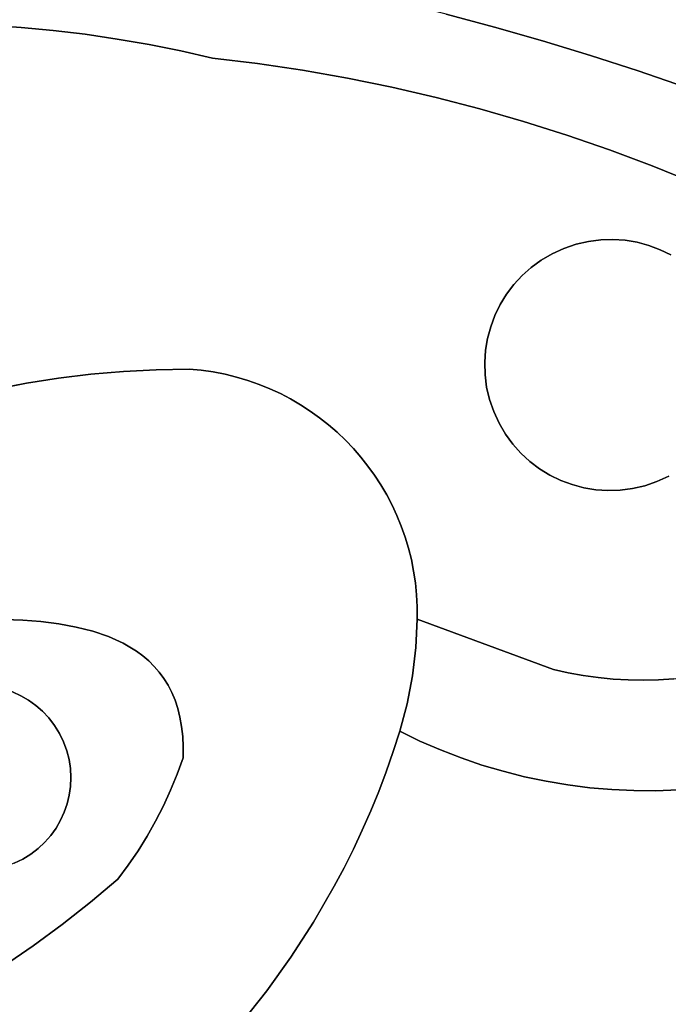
# Model space of a CAD drawing. Header units: inches. Extents: x 37.5 to 70.3, y 17.4 to 61.6.
# Tile 53 of 89: x 59.3 to 61.7, y 29 to 32.7. Entities that reach past the tile are written whole.
import ezdxf

# ---------------------------------------------------------------- set-up
doc = ezdxf.new("R2010")
doc.units = ezdxf.units.IN
doc.layers.add('SURFACES_FOR_SKETCHUP', color=7, linetype='Continuous')

msp = doc.modelspace()

# ---------------------------------------------------------------- linework, layer by layer
at = {"layer": 'SURFACES_FOR_SKETCHUP'}
for points, invisible_edges in [([(60.9057, 32.7667), (61.0877, 32.7179), (61.2549, 33.6421)], 10), ([(61.3869, 33.6085), (61.2549, 33.6421), (61.0877, 32.7179)], 10), ([(61.0877, 32.7179), (61.2687, 32.666), (61.3869, 33.6085)], 10), ([(61.5185, 33.5729), (61.3869, 33.6085), (61.2687, 32.666)], 10), ([(61.6495, 33.5353), (61.5185, 33.5729), (61.2687, 32.666)], 10), ([(61.2687, 32.666), (61.4489, 32.611), (61.6495, 33.5353)], 10), ([(61.7799, 33.4956), (61.6495, 33.5353), (61.4489, 32.611)], 10), ([(61.4489, 32.611), (61.6281, 32.553), (61.7799, 33.4956)], 10), ([(61.9096, 33.454), (61.7799, 33.4956), (61.6281, 32.553)], 10), ([(62.0388, 33.4104), (61.9096, 33.454), (61.6281, 32.553)], 10), ([(61.6281, 32.553), (61.8063, 32.4918), (62.0388, 33.4104)], 10), ([(59.3055, 32.7164), (59.2297, 33.0498), (59.1841, 32.7246)], 3), ([(59.2297, 33.0498), (59.3055, 32.7164), (59.5579, 33.0071)], 3), ([(59.4266, 32.7051), (59.5579, 33.0071), (59.3055, 32.7164)], 3), ([(59.5474, 32.6906), (59.5579, 33.0071), (59.4266, 32.7051)], 3), ([(59.6677, 32.6729), (59.5579, 33.0071), (59.5474, 32.6906)], 3), ([(59.5579, 33.0071), (59.6677, 32.6729), (59.8855, 32.9604)], 3), ([(59.7876, 32.6521), (59.8855, 32.9604), (59.6677, 32.6729)], 3), ([(59.7876, 32.6521), (59.9069, 32.6282), (59.8855, 32.9604)], 10), ([(59.9069, 32.6282), (60.0257, 32.6012), (59.8855, 32.9604)], 10), ([(60.2127, 32.9096), (59.8855, 32.9604), (60.0257, 32.6012)], 10), ([(60.0257, 32.6012), (60.1959, 32.5803), (60.2127, 32.9096)], 10), ([(60.1959, 32.5803), (60.3653, 32.5549), (60.2127, 32.9096)], 10), ([(60.5393, 32.8549), (60.2127, 32.9096), (60.3653, 32.5549)], 10), ([(60.3653, 32.5549), (60.5338, 32.5251), (60.5393, 32.8549)], 10), ([(60.7229, 32.8124), (60.5393, 32.8549), (60.5338, 32.5251)], 10), ([(60.7229, 32.8124), (60.5338, 32.5251), (60.7013, 32.491)], 9), ([(60.7229, 32.8124), (60.7013, 32.491), (60.9057, 32.7667)], 3), ([(60.8678, 32.4524), (60.9057, 32.7667), (60.7013, 32.491)], 3), ([(60.9057, 32.7667), (60.8678, 32.4524), (61.0877, 32.7179)], 3), ([(59.1841, 32.7246), (59.3265, 31.3759), (59.3055, 32.7164)], 3), ([(59.3265, 31.3759), (59.1841, 32.7246), (59.2069, 31.3531)], 3), ([(59.3055, 32.7164), (59.447, 31.3948), (59.4266, 32.7051)], 3), ([(59.447, 31.3948), (59.3055, 32.7164), (59.3265, 31.3759)], 3), ([(59.4266, 32.7051), (59.447, 31.3948), (59.5474, 32.6906)], 3), ([(59.5684, 31.4097), (59.5474, 32.6906), (59.447, 31.3948)], 3), ([(59.5474, 32.6906), (59.5684, 31.4097), (59.6677, 32.6729)], 3), ([(61.0331, 32.4096), (61.0877, 32.7179), (60.8678, 32.4524)], 3), ([(61.0877, 32.7179), (61.0331, 32.4096), (61.2687, 32.666)], 3), ([(59.6907, 31.4204), (59.6677, 32.6729), (59.5684, 31.4097)], 3), ([(59.6677, 32.6729), (59.6907, 31.4204), (59.7876, 32.6521)], 3), ([(59.814, 31.4269), (59.7876, 32.6521), (59.6907, 31.4204)], 3), ([(59.7876, 32.6521), (59.814, 31.4269), (59.9069, 32.6282)], 3), ([(61.1972, 32.3624), (61.2687, 32.666), (61.0331, 32.4096)], 3), ([(61.2687, 32.666), (61.1972, 32.3624), (61.4489, 32.611)], 3), ([(59.9069, 32.6282), (59.814, 31.4269), (60.0257, 32.6012)], 3), ([(61.3599, 32.3109), (61.4489, 32.611), (61.1972, 32.3624)], 3), ([(61.4489, 32.611), (61.3599, 32.3109), (61.6281, 32.553)], 3), ([(59.9383, 31.4289), (60.0257, 32.6012), (59.814, 31.4269)], 3), ([(59.9841, 31.4246), (60.0257, 32.6012), (59.9383, 31.4289)], 3), ([(60.0257, 32.6012), (59.9841, 31.4246), (60.1959, 32.5803)], 3), ([(60.0292, 31.4182), (60.1959, 32.5803), (59.9841, 31.4246)], 3), ([(60.0735, 31.4096), (60.1959, 32.5803), (60.0292, 31.4182)], 3), ([(60.1959, 32.5803), (60.0735, 31.4096), (60.3653, 32.5549)], 3), ([(60.117, 31.399), (60.3653, 32.5549), (60.0735, 31.4096)], 3), ([(60.1596, 31.3863), (60.3653, 32.5549), (60.117, 31.399)], 3), ([(60.3653, 32.5549), (60.1596, 31.3863), (60.5338, 32.5251)], 3), ([(61.5212, 32.2552), (61.6281, 32.553), (61.3599, 32.3109)], 3), ([(61.6811, 32.1953), (61.6281, 32.553), (61.5212, 32.2552)], 3), ([(61.6281, 32.553), (61.6811, 32.1953), (61.8063, 32.4918)], 3), ([(60.2013, 31.3717), (60.5338, 32.5251), (60.1596, 31.3863)], 3), ([(60.242, 31.3552), (60.5338, 32.5251), (60.2013, 31.3717)], 3), ([(60.5338, 32.5251), (60.242, 31.3552), (60.7013, 32.491)], 3), ([(60.242, 31.3552), (60.2817, 31.3368), (60.7013, 32.491)], 10), ([(61.0894, 31.6313), (60.7013, 32.491), (60.2817, 31.3368)], 11), ([(60.8678, 32.4524), (60.7013, 32.491), (61.1093, 31.6721)], 10), ([(61.0894, 31.6313), (61.1093, 31.6721), (60.7013, 32.491)], 10), ([(61.8394, 32.1312), (61.8063, 32.4918), (61.6811, 32.1953)], 3), ([(61.0331, 32.4096), (60.8678, 32.4524), (61.1605, 31.7474)], 10), ([(61.1093, 31.6721), (61.1331, 31.7109), (60.8678, 32.4524)], 10), ([(61.1331, 31.7109), (61.1605, 31.7474), (60.8678, 32.4524)], 10), ([(61.0331, 32.4096), (61.1605, 31.7474), (61.1916, 31.7812)], 9), ([(61.0331, 32.4096), (61.1916, 31.7812), (61.2261, 31.8121)], 9), ([(61.0331, 32.4096), (61.2261, 31.8121), (61.1972, 32.3624)], 3), ([(61.2639, 31.8397), (61.1972, 32.3624), (61.2261, 31.8121)], 3), ([(61.3048, 31.8638), (61.1972, 32.3624), (61.2639, 31.8397)], 3), ([(61.1972, 32.3624), (61.3048, 31.8638), (61.3599, 32.3109)], 3), ([(61.3489, 31.8839), (61.3599, 32.3109), (61.3048, 31.8638)], 3), ([(61.3947, 31.8996), (61.3599, 32.3109), (61.3489, 31.8839)], 3), ([(61.441, 31.9103), (61.3599, 32.3109), (61.3947, 31.8996)], 3), ([(61.3599, 32.3109), (61.441, 31.9103), (61.5212, 32.2552)], 3), ([(61.4874, 31.9163), (61.5212, 32.2552), (61.441, 31.9103)], 3), ([(61.5337, 31.9176), (61.5212, 32.2552), (61.4874, 31.9163)], 3), ([(61.5212, 32.2552), (61.5337, 31.9176), (61.6811, 32.1953)], 3), ([(61.5795, 31.9144), (61.6811, 32.1953), (61.5337, 31.9176)], 3), ([(61.6245, 31.9068), (61.6811, 32.1953), (61.5795, 31.9144)], 3), ([(61.6684, 31.895), (61.6811, 32.1953), (61.6245, 31.9068)], 3), ([(61.6811, 32.1953), (61.6684, 31.895), (61.8394, 32.1312)], 3), ([(61.7109, 31.8791), (61.8394, 32.1312), (61.6684, 31.895)], 3), ([(61.7517, 31.8592), (61.8394, 32.1312), (61.7109, 31.8791)], 3), ([(61.6245, 31.9068), (61.5795, 31.9144), (61.3947, 31.8996)], 10), ([(61.3947, 31.8996), (61.5795, 31.9144), (61.441, 31.9103)], 3), ([(61.6684, 31.895), (61.6245, 31.9068), (61.3947, 31.8996)], 10), ([(61.5337, 31.9176), (61.441, 31.9103), (61.5795, 31.9144)], 3), ([(61.5337, 31.9176), (61.4874, 31.9163), (61.441, 31.9103)], 8), ([(61.0894, 31.6313), (61.3489, 31.8839), (61.1093, 31.6721)], 3), ([(61.3489, 31.8839), (61.0894, 31.6313), (61.3372, 31.0099)], 11), ([(61.3489, 31.8839), (61.3048, 31.8638), (61.1093, 31.6721)], 10), ([(61.9587, 31.2576), (61.3489, 31.8839), (61.3372, 31.0099)], 11), ([(61.3947, 31.8996), (61.3489, 31.8839), (61.6684, 31.895)], 10), ([(61.7109, 31.8791), (61.6684, 31.895), (61.3489, 31.8839)], 10), ([(61.9635, 31.6197), (61.7109, 31.8791), (61.3489, 31.8839)], 11), ([(61.9635, 31.6197), (61.3489, 31.8839), (61.9587, 31.2576)], 11), ([(61.7109, 31.8791), (61.9635, 31.6197), (61.7517, 31.8592)], 3), ([(61.1093, 31.6721), (61.3048, 31.8638), (61.1331, 31.7109)], 3), ([(61.1331, 31.7109), (61.3048, 31.8638), (61.1605, 31.7474)], 3), ([(61.3048, 31.8638), (61.2639, 31.8397), (61.1605, 31.7474)], 10), ([(61.1916, 31.7812), (61.1605, 31.7474), (61.2639, 31.8397)], 10), ([(61.2639, 31.8397), (61.2261, 31.8121), (61.1916, 31.7812)], 8), ([(60.2817, 31.3368), (60.3204, 31.3167), (61.0894, 31.6313)], 10), ([(61.0735, 31.5888), (61.0894, 31.6313), (60.3204, 31.3167)], 10), ([(61.0894, 31.6313), (61.0735, 31.5888), (61.0846, 31.2693)], 10), ([(61.0846, 31.2693), (61.3372, 31.0099), (61.0894, 31.6313)], 11), ([(60.3204, 31.3167), (60.3579, 31.2948), (61.0735, 31.5888)], 10), ([(61.0617, 31.5449), (61.0735, 31.5888), (60.3579, 31.2948)], 10), ([(61.0735, 31.5888), (61.0617, 31.5449), (61.069, 31.3151)], 10), ([(61.069, 31.3151), (61.0846, 31.2693), (61.0735, 31.5888)], 10), ([(60.3579, 31.2948), (60.3942, 31.2712), (61.0617, 31.5449)], 10), ([(60.3942, 31.2712), (60.4293, 31.246), (61.0617, 31.5449)], 10), ([(61.0541, 31.4999), (61.0617, 31.5449), (60.4293, 31.246)], 10), ([(61.0617, 31.5449), (61.0541, 31.4999), (61.069, 31.3151)], 10), ([(60.4293, 31.246), (60.4632, 31.2193), (61.0541, 31.4999)], 10), ([(61.0509, 31.4541), (61.0541, 31.4999), (60.4632, 31.2193)], 10), ([(61.0509, 31.4541), (61.0582, 31.3614), (61.0541, 31.4999)], 3), ([(61.069, 31.3151), (61.0541, 31.4999), (61.0582, 31.3614)], 3), ([(59.814, 31.4269), (59.6907, 31.4204), (59.6348, 30.4212)], 10), ([(59.6348, 30.4212), (59.69, 30.3961), (59.814, 31.4269)], 10), ([(59.9383, 31.4289), (59.814, 31.4269), (59.69, 30.3961)], 10), ([(59.9383, 31.4289), (59.69, 30.3961), (59.9841, 31.4246)], 3), ([(59.9841, 31.4246), (59.69, 30.3961), (60.0292, 31.4182)], 3), ([(60.4632, 31.2193), (60.4957, 31.191), (61.0509, 31.4541)], 10), ([(61.0523, 31.4078), (61.0509, 31.4541), (60.4957, 31.191)], 10), ([(61.0509, 31.4541), (61.0523, 31.4078), (61.0582, 31.3614)], 8), ([(59.3265, 31.3759), (59.3806, 30.4776), (59.447, 31.3948)], 3), ([(59.4479, 30.4691), (59.447, 31.3948), (59.3806, 30.4776)], 3), ([(59.447, 31.3948), (59.4479, 30.4691), (59.5684, 31.4097)], 3), ([(59.5132, 30.4572), (59.5684, 31.4097), (59.4479, 30.4691)], 3), ([(59.5132, 30.4572), (59.5757, 30.4414), (59.5684, 31.4097)], 10), ([(59.6907, 31.4204), (59.5684, 31.4097), (59.5757, 30.4414)], 10), ([(59.5757, 30.4414), (59.6348, 30.4212), (59.6907, 31.4204)], 10), ([(60.0292, 31.4182), (59.69, 30.3961), (60.0735, 31.4096)], 3), ([(60.0735, 31.4096), (59.69, 30.3961), (60.117, 31.399)], 3), ([(60.117, 31.399), (59.69, 30.3961), (60.1596, 31.3863)], 3), ([(60.1596, 31.3863), (59.69, 30.3961), (60.2013, 31.3717)], 3), ([(60.4957, 31.191), (60.5268, 31.1613), (61.0523, 31.4078)], 10), ([(60.5268, 31.1613), (60.5565, 31.1301), (61.0523, 31.4078)], 10), ([(61.0582, 31.3614), (61.0523, 31.4078), (60.5565, 31.1301)], 10), ([(59.2069, 31.3531), (59.3117, 30.483), (59.3265, 31.3759)], 3), ([(59.3117, 30.483), (59.2069, 31.3531), (59.242, 30.4859)], 3), ([(59.3806, 30.4776), (59.3265, 31.3759), (59.3117, 30.483)], 3), ([(59.7406, 30.3657), (60.2013, 31.3717), (59.69, 30.3961)], 3), ([(60.2013, 31.3717), (59.7406, 30.3657), (60.242, 31.3552)], 3), ([(60.242, 31.3552), (59.7406, 30.3657), (60.2817, 31.3368)], 3), ([(60.5565, 31.1301), (60.5847, 31.0977), (61.0582, 31.3614)], 10), ([(61.069, 31.3151), (61.0582, 31.3614), (60.5847, 31.0977)], 10), ([(60.2817, 31.3368), (59.7406, 30.3657), (60.3204, 31.3167)], 3), ([(60.3204, 31.3167), (59.7406, 30.3657), (60.3579, 31.2948)], 3), ([(60.5847, 31.0977), (60.6115, 31.0639), (61.069, 31.3151)], 10), ([(61.0846, 31.2693), (61.069, 31.3151), (60.6115, 31.0639)], 10), ([(60.3579, 31.2948), (59.7406, 30.3657), (60.3942, 31.2712)], 3), ([(59.764, 30.3483), (60.3942, 31.2712), (59.7406, 30.3657)], 3), ([(60.3942, 31.2712), (59.764, 30.3483), (60.4293, 31.246)], 3), ([(60.4293, 31.246), (59.764, 30.3483), (60.4632, 31.2193)], 3), ([(60.6115, 31.0639), (60.6366, 31.0289), (61.0846, 31.2693)], 10), ([(60.6366, 31.0289), (60.6601, 30.9927), (61.0846, 31.2693)], 10), ([(61.1048, 31.2253), (61.0846, 31.2693), (60.6601, 30.9927)], 10), ([(61.0846, 31.2693), (61.1048, 31.2253), (61.2964, 31.0298)], 10), ([(61.3372, 31.0099), (61.0846, 31.2693), (61.2964, 31.0298)], 3), ([(61.6993, 31.005), (61.9587, 31.2576), (61.3372, 31.0099)], 11), ([(61.9587, 31.2576), (61.6993, 31.005), (61.9388, 31.2168)], 3), ([(60.4632, 31.2193), (59.764, 30.3483), (60.4957, 31.191)], 3), ([(60.6601, 30.9927), (60.6819, 30.9554), (61.1048, 31.2253)], 10), ([(61.1288, 31.1843), (61.1048, 31.2253), (60.6819, 30.9554)], 10), ([(61.2576, 31.0535), (61.1048, 31.2253), (61.2212, 31.081)], 3), ([(61.2964, 31.0298), (61.1048, 31.2253), (61.2576, 31.0535)], 3), ([(61.1048, 31.2253), (61.1288, 31.1843), (61.2212, 31.081)], 10), ([(61.6993, 31.005), (61.7433, 31.0252), (61.9388, 31.2168)], 10), ([(60.4957, 31.191), (59.764, 30.3483), (60.5268, 31.1613)], 3), ([(60.6819, 30.9554), (60.702, 30.917), (61.1288, 31.1843)], 10), ([(61.1565, 31.1465), (61.1288, 31.1843), (60.702, 30.917)], 10), ([(61.1873, 31.112), (61.2212, 31.081), (61.1288, 31.1843)], 10), ([(61.1288, 31.1843), (61.1565, 31.1465), (61.1873, 31.112)], 8), ([(59.7861, 30.3295), (60.5268, 31.1613), (59.764, 30.3483)], 3), ([(60.5268, 31.1613), (59.7861, 30.3295), (60.5565, 31.1301)], 3), ([(60.5565, 31.1301), (59.7861, 30.3295), (60.5847, 31.0977)], 3), ([(60.702, 30.917), (60.7203, 30.8776), (61.1565, 31.1465)], 10), ([(60.7203, 30.8776), (60.7368, 30.8373), (61.1565, 31.1465)], 10), ([(61.1873, 31.112), (61.1565, 31.1465), (60.7368, 30.8373)], 10), ([(60.5847, 31.0977), (59.7861, 30.3295), (60.6115, 31.0639)], 3), ([(60.7368, 30.8373), (60.7513, 30.7961), (61.1873, 31.112)], 10), ([(61.2212, 31.081), (61.1873, 31.112), (60.7513, 30.7961)], 10), ([(60.6115, 31.0639), (59.7861, 30.3295), (60.6366, 31.0289)], 3), ([(60.7513, 30.7961), (60.764, 30.754), (61.2212, 31.081)], 10), ([(61.2576, 31.0535), (61.2212, 31.081), (60.764, 30.754)], 10), ([(60.764, 30.754), (60.7747, 30.7111), (61.2576, 31.0535)], 10), ([(61.2964, 31.0298), (61.2576, 31.0535), (60.7747, 30.7111)], 10), ([(59.8066, 30.309), (60.6366, 31.0289), (59.7861, 30.3295)], 3), ([(60.6366, 31.0289), (59.8066, 30.309), (60.6601, 30.9927)], 3), ([(60.7747, 30.7111), (60.7833, 30.6675), (61.2964, 31.0298)], 10), ([(60.7833, 30.6675), (60.7899, 30.6232), (61.2964, 31.0298)], 10), ([(61.3372, 31.0099), (61.2964, 31.0298), (60.7899, 30.6232)], 10), ([(61.7433, 31.0252), (61.6993, 31.005), (61.9655, 30.3013)], 10), ([(60.6601, 30.9927), (59.8066, 30.309), (60.6819, 30.9554)], 3), ([(61.3093, 30.2977), (61.3372, 31.0099), (60.7899, 30.6232)], 11), ([(61.3372, 31.0099), (61.3093, 30.2977), (61.3797, 30.9939)], 3), ([(61.3797, 30.9939), (61.3093, 30.2977), (61.4236, 30.9821)], 3), ([(61.4236, 30.9821), (61.3093, 30.2977), (61.4686, 30.9746)], 3), ([(61.3372, 31.0099), (61.3797, 30.9939), (61.6993, 31.005)], 10), ([(61.6534, 30.9894), (61.6993, 31.005), (61.3797, 30.9939)], 10), ([(61.3797, 30.9939), (61.4236, 30.9821), (61.6534, 30.9894)], 10), ([(61.4236, 30.9821), (61.4686, 30.9746), (61.6534, 30.9894)], 10), ([(61.6534, 30.9894), (61.4686, 30.9746), (61.6071, 30.9786)], 3), ([(61.5144, 30.9714), (61.6071, 30.9786), (61.4686, 30.9746)], 3), ([(61.5144, 30.9714), (61.5607, 30.9727), (61.6071, 30.9786)], 8), ([(61.6071, 30.9786), (61.5607, 30.9727), (61.6482, 30.257)], 10), ([(61.6534, 30.9894), (61.6071, 30.9786), (61.7623, 30.2618)], 10), ([(61.7053, 30.2582), (61.7623, 30.2618), (61.6071, 30.9786)], 10), ([(61.6482, 30.257), (61.7053, 30.2582), (61.6071, 30.9786)], 10), ([(61.6993, 31.005), (61.6534, 30.9894), (61.8647, 30.2783)], 10), ([(61.7623, 30.2618), (61.8647, 30.2783), (61.6534, 30.9894)], 10), ([(61.8647, 30.2783), (61.9655, 30.3013), (61.6993, 31.005)], 10), ([(60.6819, 30.9554), (59.8066, 30.309), (60.702, 30.917)], 3), ([(61.365, 30.2852), (61.4686, 30.9746), (61.3093, 30.2977)], 3), ([(61.4211, 30.275), (61.4686, 30.9746), (61.365, 30.2852)], 3), ([(61.4686, 30.9746), (61.4211, 30.275), (61.5144, 30.9714)], 3), ([(61.4776, 30.267), (61.5144, 30.9714), (61.4211, 30.275)], 3), ([(61.4776, 30.267), (61.5343, 30.2614), (61.5144, 30.9714)], 10), ([(61.5607, 30.9727), (61.5144, 30.9714), (61.5343, 30.2614)], 10), ([(61.5343, 30.2614), (61.5912, 30.258), (61.5607, 30.9727)], 10), ([(61.5912, 30.258), (61.6482, 30.257), (61.5607, 30.9727)], 10), ([(60.702, 30.917), (59.8066, 30.309), (60.7203, 30.8776)], 3), ([(59.8257, 30.287), (60.7203, 30.8776), (59.8066, 30.309)], 3), ([(60.7203, 30.8776), (59.8257, 30.287), (60.7368, 30.8373)], 3), ([(60.7368, 30.8373), (59.8257, 30.287), (60.7513, 30.7961)], 3), ([(60.7513, 30.7961), (59.8257, 30.287), (60.764, 30.754)], 3), ([(60.764, 30.754), (59.8257, 30.287), (60.7747, 30.7111)], 3), ([(59.8431, 30.2633), (60.7747, 30.7111), (59.8257, 30.287)], 3), ([(60.7747, 30.7111), (59.8431, 30.2633), (60.7833, 30.6675)], 3), ([(60.7833, 30.6675), (59.8431, 30.2633), (60.7899, 30.6232)], 3), ([(60.7899, 30.6232), (59.8431, 30.2633), (60.7943, 30.5783)], 3), ([(60.7943, 30.5783), (61.3093, 30.2977), (60.7899, 30.6232)], 3), ([(60.7943, 30.5783), (59.8431, 30.2633), (60.7965, 30.5328)], 3), ([(60.7965, 30.5328), (61.3093, 30.2977), (60.7943, 30.5783)], 3), ([(59.8589, 30.2378), (60.7965, 30.5328), (59.8431, 30.2633)], 3), ([(60.7965, 30.5328), (59.8589, 30.2378), (60.7965, 30.4868)], 3), ([(60.7965, 30.5328), (60.7965, 30.4868), (61.3093, 30.2977)], 8), ([(59.3117, 30.483), (59.242, 30.4859), (59.2422, 30.2234)], 10), ([(59.2422, 30.2234), (59.2738, 30.2125), (59.3117, 30.483)], 10), ([(59.3806, 30.4776), (59.3117, 30.483), (59.2738, 30.2125)], 10), ([(59.2738, 30.2125), (59.3043, 30.1986), (59.3806, 30.4776)], 10), ([(59.3806, 30.4776), (59.3043, 30.1986), (59.4479, 30.4691)], 3), ([(59.3335, 30.1818), (59.4479, 30.4691), (59.3043, 30.1986)], 3), ([(59.361, 30.1621), (59.4479, 30.4691), (59.3335, 30.1818)], 3), ([(59.4479, 30.4691), (59.361, 30.1621), (59.5132, 30.4572)], 3), ([(60.7965, 30.4868), (59.8589, 30.2378), (60.7913, 30.3797)], 3), ([(61.3093, 30.2977), (60.7965, 30.4868), (60.7913, 30.3797)], 8), ([(59.3867, 30.1397), (59.5132, 30.4572), (59.361, 30.1621)], 3), ([(59.5132, 30.4572), (59.3867, 30.1397), (59.5757, 30.4414)], 3), ([(59.4103, 30.1145), (59.5757, 30.4414), (59.3867, 30.1397)], 3), ([(59.5757, 30.4414), (59.4103, 30.1145), (59.6348, 30.4212)], 3), ([(59.6348, 30.4212), (59.4103, 30.1145), (59.69, 30.3961)], 3), ([(59.4315, 30.0867), (59.69, 30.3961), (59.4103, 30.1145)], 3), ([(59.69, 30.3961), (59.4315, 30.0867), (59.7406, 30.3657)], 3), ([(59.4502, 30.0563), (59.7406, 30.3657), (59.4315, 30.0867)], 3), ([(59.7406, 30.3657), (59.4502, 30.0563), (59.764, 30.3483)], 3), ([(59.764, 30.3483), (59.4502, 30.0563), (59.7861, 30.3295)], 3), ([(59.8729, 30.2105), (60.7913, 30.3797), (59.8589, 30.2378)], 3), ([(60.7913, 30.3797), (59.8729, 30.2105), (60.7787, 30.2734)], 3), ([(61.3093, 30.2977), (60.7913, 30.3797), (60.7787, 30.2734)], 9), ([(59.7861, 30.3295), (59.4502, 30.0563), (59.8066, 30.309)], 3), ([(59.8066, 30.309), (59.4502, 30.0563), (59.8257, 30.287)], 3), ([(59.8257, 30.287), (59.4502, 30.0563), (59.8431, 30.2633)], 3), ([(59.8851, 30.1814), (60.7787, 30.2734), (59.8729, 30.2105)], 3), ([(59.8954, 30.1503), (60.7787, 30.2734), (59.8851, 30.1814)], 3), ([(60.7787, 30.2734), (59.8954, 30.1503), (60.7588, 30.1681)], 3), ([(60.7588, 30.1681), (60.8839, 29.9944), (60.7787, 30.2734)], 3), ([(60.7787, 30.2734), (60.9617, 29.9642), (61.3093, 30.2977)], 11), ([(60.9617, 29.9642), (60.7787, 30.2734), (60.8839, 29.9944)], 3), ([(61.0406, 29.9373), (61.3093, 30.2977), (60.9617, 29.9642)], 3), ([(61.1204, 29.9136), (61.3093, 30.2977), (61.0406, 29.9373)], 3), ([(61.201, 29.8932), (61.3093, 30.2977), (61.1204, 29.9136)], 3), ([(61.2822, 29.8761), (61.3093, 30.2977), (61.201, 29.8932)], 3), ([(61.3093, 30.2977), (61.2822, 29.8761), (61.365, 30.2852)], 3), ([(61.365, 30.2852), (61.2822, 29.8761), (61.4211, 30.275)], 3), ([(61.3641, 29.8623), (61.4211, 30.275), (61.2822, 29.8761)], 3), ([(61.4211, 30.275), (61.3641, 29.8623), (61.4776, 30.267)], 3), ([(59.4658, 30.0242), (59.8431, 30.2633), (59.4502, 30.0563)], 3), ([(59.8589, 30.2378), (59.8431, 30.2633), (59.4658, 30.0242)], 10), ([(59.8729, 30.2105), (59.8589, 30.2378), (59.4658, 30.0242)], 10), ([(61.3641, 29.8623), (61.4464, 29.8518), (61.4776, 30.267)], 10), ([(61.5343, 30.2614), (61.4776, 30.267), (61.4464, 29.8518)], 10), ([(61.4464, 29.8518), (61.5292, 29.8446), (61.5343, 30.2614)], 10), ([(61.5912, 30.258), (61.5343, 30.2614), (61.5292, 29.8446)], 10), ([(61.5292, 29.8446), (61.6122, 29.8408), (61.5912, 30.258)], 10), ([(61.6482, 30.257), (61.5912, 30.258), (61.6122, 29.8408)], 10), ([(61.6122, 29.8408), (61.6954, 29.8404), (61.6482, 30.257)], 10), ([(61.7053, 30.2582), (61.6482, 30.257), (61.6954, 29.8404)], 10), ([(61.6954, 29.8404), (61.7787, 29.8433), (61.7053, 30.2582)], 10), ([(61.7623, 30.2618), (61.7053, 30.2582), (61.7787, 29.8433)], 10), ([(59.4502, 30.0563), (59.2422, 30.2234), (58.977, 30.1944)], 11), ([(59.2422, 30.2234), (59.4502, 30.0563), (59.2738, 30.2125)], 3), ([(59.4502, 30.0563), (59.4315, 30.0867), (59.2738, 30.2125)], 10), ([(59.2738, 30.2125), (59.4315, 30.0867), (59.3043, 30.1986)], 3), ([(59.8851, 30.1814), (59.8729, 30.2105), (59.4658, 30.0242)], 10), ([(59.4502, 30.0563), (58.977, 30.1944), (59.4792, 29.7911)], 11), ([(59.4792, 29.7911), (58.977, 30.1944), (59.047, 29.5541)], 11), ([(59.3043, 30.1986), (59.4315, 30.0867), (59.3335, 30.1818)], 3), ([(59.361, 30.1621), (59.3335, 30.1818), (59.4103, 30.1145)], 10), ([(59.4315, 30.0867), (59.4103, 30.1145), (59.3335, 30.1818)], 10), ([(59.4103, 30.1145), (59.3867, 30.1397), (59.361, 30.1621)], 8), ([(59.8851, 30.1814), (59.4658, 30.0242), (59.8954, 30.1503)], 3), ([(59.9037, 30.1173), (60.7588, 30.1681), (59.8954, 30.1503)], 3), ([(60.7588, 30.1681), (59.9037, 30.1173), (60.7315, 30.0644)], 3), ([(60.7588, 30.1681), (60.7315, 30.0644), (60.8071, 30.0278)], 8), ([(60.8071, 30.0278), (60.8839, 29.9944), (60.7588, 30.1681)], 10), ([(59.4778, 29.9913), (59.8954, 30.1503), (59.4658, 30.0242)], 3), ([(59.8954, 30.1503), (59.4778, 29.9913), (59.9037, 30.1173)], 3), ([(59.9037, 30.1173), (59.4778, 29.9913), (59.9099, 30.0822)], 3), ([(59.9099, 30.0822), (60.7315, 30.0644), (59.9037, 30.1173)], 3), ([(59.4792, 29.7911), (59.487, 29.8236), (59.4502, 30.0563)], 10), ([(59.4658, 30.0242), (59.4502, 30.0563), (59.487, 29.8236)], 10), ([(59.9099, 30.0822), (59.4778, 29.9913), (59.914, 30.0451)], 3), ([(59.914, 30.0451), (60.7069, 29.9878), (59.9099, 30.0822)], 3), ([(60.7069, 29.9878), (60.7315, 30.0644), (59.9099, 30.0822)], 10), ([(60.8071, 30.0278), (60.7315, 30.0644), (60.7069, 29.9878)], 8), ([(59.4917, 29.8568), (59.4932, 29.8904), (59.4658, 30.0242)], 10), ([(59.4658, 30.0242), (59.4932, 29.8904), (59.4778, 29.9913)], 3), ([(59.487, 29.8236), (59.4917, 29.8568), (59.4658, 30.0242)], 10), ([(59.4863, 29.9579), (59.914, 30.0451), (59.4778, 29.9913)], 3), ([(59.914, 30.0451), (59.4863, 29.9579), (59.9159, 30.0057)], 3), ([(60.6803, 29.9122), (60.7069, 29.9878), (59.914, 30.0451)], 10), ([(59.914, 30.0451), (59.9159, 30.0057), (60.6803, 29.9122)], 10), ([(60.8071, 30.0278), (60.7069, 29.9878), (60.6803, 29.9122)], 9), ([(60.8071, 30.0278), (60.6803, 29.9122), (60.8839, 29.9944)], 3), ([(59.4914, 29.9242), (59.4778, 29.9913), (59.4932, 29.8904)], 3), ([(59.4914, 29.9242), (59.4863, 29.9579), (59.4778, 29.9913)], 8), ([(59.8933, 29.9029), (59.9159, 30.0057), (59.4863, 29.9579)], 11), ([(59.9155, 29.9642), (59.9159, 30.0057), (59.8933, 29.9029)], 2), ([(59.9159, 30.0057), (59.9155, 29.9642), (60.652, 29.8376)], 10), ([(60.652, 29.8376), (60.6803, 29.9122), (59.9159, 30.0057)], 10), ([(60.652, 29.8376), (60.8839, 29.9944), (60.6803, 29.9122)], 3), ([(60.8839, 29.9944), (60.652, 29.8376), (60.9617, 29.9642)], 3), ([(59.4914, 29.9242), (59.8933, 29.9029), (59.4863, 29.9579)], 3), ([(59.9155, 29.9642), (59.8933, 29.9029), (60.5901, 29.6916)], 10), ([(60.6219, 29.7641), (60.652, 29.8376), (59.9155, 29.9642)], 10), ([(60.5901, 29.6916), (60.6219, 29.7641), (59.9155, 29.9642)], 10), ([(60.6219, 29.7641), (60.9617, 29.9642), (60.652, 29.8376)], 3), ([(60.9617, 29.9642), (60.6219, 29.7641), (61.0406, 29.9373)], 3), ([(59.8933, 29.9029), (59.4914, 29.9242), (59.8687, 29.8426)], 3), ([(59.4914, 29.9242), (59.4932, 29.8904), (59.8687, 29.8426)], 10), ([(59.8933, 29.9029), (59.8687, 29.8426), (60.5213, 29.5497)], 10), ([(60.5565, 29.6201), (60.5901, 29.6916), (59.8933, 29.9029)], 10), ([(60.5213, 29.5497), (60.5565, 29.6201), (59.8933, 29.9029)], 10), ([(60.5565, 29.6201), (61.1204, 29.9136), (60.5901, 29.6916)], 3), ([(61.1204, 29.9136), (60.5565, 29.6201), (61.201, 29.8932)], 3), ([(60.5901, 29.6916), (61.0406, 29.9373), (60.6219, 29.7641)], 3), ([(61.0406, 29.9373), (60.5901, 29.6916), (61.1204, 29.9136)], 3), ([(59.4932, 29.8904), (59.4917, 29.8568), (59.8416, 29.7835)], 10), ([(59.8416, 29.7835), (59.8687, 29.8426), (59.4932, 29.8904)], 10), ([(60.4844, 29.4803), (61.3482, 28.332), (61.2822, 29.8761)], 11), ([(60.4844, 29.4803), (61.2822, 29.8761), (60.5213, 29.5497)], 3), ([(60.5213, 29.5497), (61.201, 29.8932), (60.5565, 29.6201)], 3), ([(61.201, 29.8932), (60.5213, 29.5497), (61.2822, 29.8761)], 3), ([(61.2822, 29.8761), (61.3482, 28.332), (61.3641, 29.8623)], 3), ([(59.487, 29.8236), (59.8121, 29.7256), (59.4917, 29.8568)], 3), ([(59.8121, 29.7256), (59.8416, 29.7835), (59.4917, 29.8568)], 10), ([(59.8687, 29.8426), (59.8416, 29.7835), (60.4844, 29.4803)], 10), ([(60.4844, 29.4803), (60.5213, 29.5497), (59.8687, 29.8426)], 10), ([(61.4396, 28.3429), (61.3641, 29.8623), (61.3482, 28.332)], 3), ([(61.3641, 29.8623), (61.4396, 28.3429), (61.4464, 29.8518)], 3), ([(61.4464, 29.8518), (61.4396, 28.3429), (61.5292, 29.8446)], 3), ([(62.1798, 29.1077), (61.5292, 29.8446), (61.4396, 28.3429)], 11), ([(62.1798, 29.1077), (62.1806, 29.1627), (61.5292, 29.8446)], 10), ([(61.6122, 29.8408), (61.5292, 29.8446), (62.1806, 29.1627)], 10), ([(62.1806, 29.1627), (62.1867, 29.2171), (61.6122, 29.8408)], 10), ([(61.6954, 29.8404), (61.6122, 29.8408), (62.1867, 29.2171)], 10), ([(61.7787, 29.8433), (61.6954, 29.8404), (62.1979, 29.2702)], 10), ([(62.1867, 29.2171), (62.1979, 29.2702), (61.6954, 29.8404)], 10), ([(59.3122, 29.5831), (59.4792, 29.7911), (59.047, 29.5541)], 11), ([(59.4792, 29.7911), (59.3122, 29.5831), (59.4683, 29.7595)], 3), ([(59.4792, 29.7911), (59.4683, 29.7595), (59.7459, 29.6137)], 10), ([(59.4792, 29.7911), (59.7801, 29.669), (59.487, 29.8236)], 3), ([(59.7801, 29.669), (59.4792, 29.7911), (59.7459, 29.6137)], 3), ([(59.8121, 29.7256), (59.487, 29.8236), (59.7801, 29.669)], 3), ([(59.3122, 29.5831), (59.3426, 29.6018), (59.4683, 29.7595)], 10), ([(59.4683, 29.7595), (59.3426, 29.6018), (59.4544, 29.729)], 3), ([(59.4683, 29.7595), (59.4544, 29.729), (59.7459, 29.6137)], 10), ([(59.8416, 29.7835), (59.8121, 29.7256), (60.4844, 29.4803)], 10), ([(59.4544, 29.729), (59.3426, 29.6018), (59.4376, 29.6999)], 3), ([(59.4544, 29.729), (59.4376, 29.6999), (59.7093, 29.5598)], 10), ([(59.7093, 29.5598), (59.7459, 29.6137), (59.4544, 29.729)], 10), ([(59.8121, 29.7256), (59.7801, 29.669), (60.4059, 29.3448)], 10), ([(60.4059, 29.3448), (60.4844, 29.4803), (59.8121, 29.7256)], 10), ([(59.3426, 29.6018), (59.3704, 29.6231), (59.4376, 29.6999)], 10), ([(59.418, 29.6723), (59.4376, 29.6999), (59.3704, 29.6231)], 10), ([(59.4376, 29.6999), (59.418, 29.6723), (59.6704, 29.5075)], 10), ([(59.6704, 29.5075), (59.7093, 29.5598), (59.4376, 29.6999)], 10), ([(59.3704, 29.6231), (59.3955, 29.6467), (59.418, 29.6723)], 8), ([(59.3955, 29.6467), (59.3704, 29.6231), (59.5666, 29.4201)], 10), ([(59.418, 29.6723), (59.3955, 29.6467), (59.5666, 29.4201)], 10), ([(59.5666, 29.4201), (59.6704, 29.5075), (59.418, 29.6723)], 10), ([(59.7801, 29.669), (59.7459, 29.6137), (60.3212, 29.2136)], 10), ([(60.3212, 29.2136), (60.4059, 29.3448), (59.7801, 29.669)], 10), ([(59.3704, 29.6231), (59.3426, 29.6018), (59.5666, 29.4201)], 10), ([(59.7459, 29.6137), (59.7093, 29.5598), (60.3212, 29.2136)], 10), ([(59.047, 29.5541), (59.0795, 29.5463), (59.3122, 29.5831)], 10), ([(59.2801, 29.5675), (59.3122, 29.5831), (59.0795, 29.5463)], 10), ([(59.3122, 29.5831), (59.2801, 29.5675), (59.4601, 29.3364)], 10), ([(59.3426, 29.6018), (59.3122, 29.5831), (59.4601, 29.3364)], 10), ([(59.4601, 29.3364), (59.5666, 29.4201), (59.3426, 29.6018)], 10), ([(59.2137, 29.547), (59.18, 29.5419), (59.3512, 29.2562)], 10), ([(59.2398, 29.1798), (59.3512, 29.2562), (59.18, 29.5419)], 10), ([(59.2472, 29.5555), (59.2137, 29.547), (59.3512, 29.2562)], 10), ([(59.2801, 29.5675), (59.2472, 29.5555), (59.3512, 29.2562)], 10), ([(59.3512, 29.2562), (59.4601, 29.3364), (59.2801, 29.5675)], 10), ([(59.7093, 29.5598), (59.6704, 29.5075), (60.2305, 29.0867)], 10), ([(60.2305, 29.0867), (60.3212, 29.2136), (59.7093, 29.5598)], 10), ([(59.6704, 29.5075), (59.5666, 29.4201), (60.1342, 28.9642)], 10), ([(60.1342, 28.9642), (60.2305, 29.0867), (59.6704, 29.5075)], 10), ([(60.4059, 29.3448), (61.258, 28.3163), (60.4844, 29.4803)], 3), ([(61.3482, 28.332), (60.4844, 29.4803), (61.258, 28.3163)], 3), ([(59.5666, 29.4201), (59.4601, 29.3364), (60.0325, 28.8461)], 10), ([(60.0325, 28.8461), (60.1342, 28.9642), (59.5666, 29.4201)], 10), ([(59.4601, 29.3364), (59.3512, 29.2562), (59.9256, 28.7325)], 10), ([(59.9256, 28.7325), (60.0325, 28.8461), (59.4601, 29.3364)], 10), ([(60.3212, 29.2136), (61.0814, 28.2711), (60.4059, 29.3448)], 3), ([(61.258, 28.3163), (60.4059, 29.3448), (61.169, 28.296)], 3), ([(61.169, 28.296), (60.4059, 29.3448), (61.0814, 28.2711)], 3), ([(59.3512, 29.2562), (59.2398, 29.1798), (59.8139, 28.6234)], 10), ([(59.8139, 28.6234), (59.9256, 28.7325), (59.3512, 29.2562)], 10), ([(60.2305, 29.0867), (60.9952, 28.2418), (60.3212, 29.2136)], 3), ([(61.0814, 28.2711), (60.3212, 29.2136), (60.9952, 28.2418)], 3), ([(59.2398, 29.1798), (59.1262, 29.1071), (59.6975, 28.5189)], 10), ([(59.6975, 28.5189), (59.8139, 28.6234), (59.2398, 29.1798)], 10), ([(59.1262, 29.1071), (59.0103, 29.0382), (59.5768, 28.4191)], 10), ([(59.5768, 28.4191), (59.6975, 28.5189), (59.1262, 29.1071)], 10), ([(60.1342, 28.9642), (60.8272, 28.1707), (60.2305, 29.0867)], 3), ([(60.9952, 28.2418), (60.2305, 29.0867), (60.9104, 28.2083)], 3), ([(60.9104, 28.2083), (60.2305, 29.0867), (60.8272, 28.1707)], 3), ([(61.4396, 28.3429), (61.5321, 28.3488), (62.1798, 29.1077)], 10), ([(62.1846, 29.0521), (62.1798, 29.1077), (61.5321, 28.3488)], 10), ([(61.5321, 28.3488), (61.6257, 28.3495), (62.1846, 29.0521)], 10), ([(62.195, 28.9965), (62.1846, 29.0521), (61.6257, 28.3495)], 10), ([(59.0103, 29.0382), (58.8923, 28.9731), (59.452, 28.3239)], 10), ([(59.452, 28.3239), (59.5768, 28.4191), (59.0103, 29.0382)], 10)]:
    msp.add_3dface(points, dxfattribs=dict(at, invisible_edges=invisible_edges))

doc.saveas('drawing.dxf')
